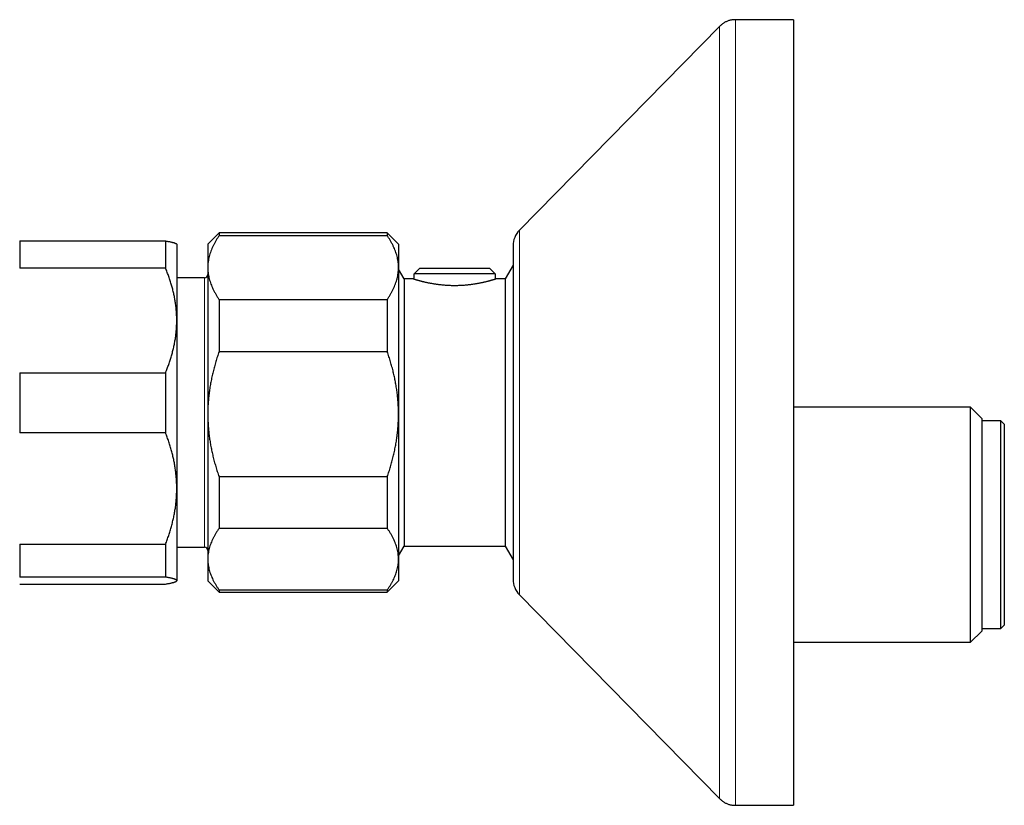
# Model space of a CAD drawing. Header units: millimetres. Extents: x 8 to 1110, y 12 to 672.
# Tile 9 of 61: x 286 to 374, y 586 to 656. Entities that reach past the tile are written whole.
import ezdxf

# ---------------------------------------------------------------- set-up
doc = ezdxf.new("R2010")
doc.units = ezdxf.units.MM

msp = doc.modelspace()

# ---------------------------------------------------------------- linework, layer by layer
at = {"color": 7, "linetype": 'Continuous', "lineweight": 30}
for p, q in [((348.778, 655.687), (330.939, 637.537)), ((355.366, 656.285), (350.204, 656.285)), ((355.366, 656.285), (355.366, 586.285)), ((304.159, 637.285), (303.159, 636.285)), ((319.159, 637.285), (304.159, 637.285)), ((304.159, 637.285), (304.159, 637.032)), ((320.159, 636.285), (319.159, 637.285)), ((319.159, 637.285), (319.159, 637.032)), ((286.391, 636.569), (286.391, 634.151)), ((286.391, 636.569), (299.391, 636.569)), ((299.391, 636.569), (299.391, 634.151)), ((319.159, 637.032), (304.159, 637.032)), ((300.391, 636.285), (300.368, 636.309)), ((300.391, 636.285), (300.391, 629.49)), ((303.159, 636.285), (303.159, 634.2)), ((320.159, 636.285), (320.159, 634.2)), ((330.366, 636.135), (330.366, 606.435)), ((299.391, 634.151), (286.391, 634.151)), ((303.159, 634.2), (303.159, 621.136)), ((320.159, 634.2), (320.159, 621.136)), ((320.659, 633.185), (320.159, 634.051)), ((321.551, 633.652), (322.057, 634.152)), ((322.057, 634.152), (328.26, 634.152)), ((328.26, 634.152), (328.767, 633.652)), ((330.366, 634.41), (329.659, 633.185)), ((302.859, 633.285), (300.391, 633.285)), ((321.509, 633.185), (320.659, 633.185)), ((320.659, 633.185), (320.659, 609.385)), ((321.509, 633.252), (321.509, 633.185)), ((321.509, 633.252), (321.551, 633.252)), ((321.551, 633.252), (321.551, 633.652)), ((328.767, 633.652), (321.551, 633.652)), ((328.767, 633.652), (328.767, 633.252)), ((328.767, 633.252), (328.809, 633.252)), ((328.809, 633.185), (328.809, 633.252)), ((329.659, 633.185), (328.809, 633.185)), ((329.659, 633.185), (329.659, 609.385)), ((304.159, 631.369), (304.159, 626.703)), ((304.159, 631.369), (319.159, 631.369)), ((319.159, 631.369), (319.159, 626.703)), ((300.391, 629.49), (300.391, 614.512)), ((319.159, 626.703), (304.159, 626.703)), ((286.391, 624.828), (286.391, 619.48)), ((286.391, 624.828), (299.391, 624.828)), ((299.391, 624.828), (299.391, 619.48)), ((371.159, 621.763), (355.366, 621.763)), ((372.159, 620.763), (371.159, 621.763)), ((371.159, 600.808), (371.159, 621.763)), ((303.159, 621.136), (303.159, 608.221)), ((320.159, 621.136), (320.159, 608.221)), ((372.159, 620.763), (372.159, 601.808)), ((373.859, 620.535), (372.159, 620.535)), ((374.159, 620.235), (373.859, 620.535)), ((373.859, 602.035), (373.859, 620.535)), ((374.159, 620.235), (374.159, 602.335)), ((299.391, 619.48), (286.391, 619.48)), ((304.159, 615.568), (319.159, 615.568)), ((304.159, 615.568), (304.159, 610.957)), ((319.159, 615.568), (319.159, 610.957)), ((300.391, 614.512), (300.391, 606.308)), ((319.159, 610.957), (304.159, 610.957)), ((286.391, 609.545), (299.391, 609.545)), ((286.391, 609.545), (286.391, 606.615)), ((299.391, 609.545), (299.391, 606.615)), ((300.391, 609.285), (302.859, 609.285)), ((320.159, 608.519), (320.659, 609.385)), ((320.659, 609.385), (329.659, 609.385)), ((329.659, 609.385), (330.366, 608.161)), ((303.159, 608.221), (303.159, 606.285)), ((320.159, 608.221), (320.159, 606.285)), ((299.391, 606.615), (286.391, 606.615)), ((286.391, 606.002), (299.391, 606.002)), ((300.368, 606.262), (300.391, 606.285)), ((300.391, 606.308), (300.391, 606.285)), ((303.159, 606.285), (304.159, 605.285)), ((319.159, 605.285), (320.159, 606.285)), ((304.159, 605.485), (319.159, 605.485)), ((304.159, 605.485), (304.159, 605.285)), ((304.159, 605.285), (319.159, 605.285)), ((319.159, 605.485), (319.159, 605.285)), ((330.939, 605.034), (348.778, 586.884)), ((373.859, 602.035), (374.159, 602.335)), ((371.159, 600.808), (372.159, 601.808)), ((372.159, 602.035), (373.859, 602.035)), ((355.366, 600.808), (371.159, 600.808)), ((350.204, 586.285), (355.366, 586.285))]:
    msp.add_line(p, q, dxfattribs=at)
at = {"color": 8, "linetype": 'Continuous', "lineweight": 0}
for p, q in [((348.778, 586.884), (348.778, 655.687)), ((330.939, 637.537), (330.939, 605.034)), ((302.859, 610.834), (302.859, 633.285)), ((302.859, 609.285), (302.859, 610.834))]:
    msp.add_line(p, q, dxfattribs=at)
at = {"color": 7, "linetype": 'Continuous', "lineweight": 30}
for centre, radius, start, end in [((332.366, 636.135), 2, 135.49578, 180), ((302.859, 633.585), 0.3, 270, 0), ((302.859, 608.985), 0.3, 0, 90), ((332.366, 606.435), 2, 180, 224.50422)]:
    msp.add_arc(centre, radius, start, end, dxfattribs=at)
for points, knots in [([(350.204, 656.285), (350.158, 656.285), (350.067, 656.283), (349.932, 656.27), (349.801, 656.25), (349.673, 656.221), (349.549, 656.183), (349.428, 656.137), (349.31, 656.083), (349.196, 656.021), (349.086, 655.95), (348.979, 655.871), (348.876, 655.784), (348.811, 655.72), (348.778, 655.687)], [0, 0, 0, 0, 0.0868124, 0.1717579, 0.2551797, 0.3374402, 0.4189174, 0.5, 0.5810826, 0.6625598, 0.7448203, 0.8282421, 0.9131876, 1, 1, 1, 1]), ([(299.391, 636.569), (299.441, 636.561), (299.541, 636.545), (299.679, 636.521), (299.807, 636.496), (299.924, 636.471), (300.029, 636.446), (300.122, 636.421), (300.201, 636.395), (300.269, 636.37), (300.322, 636.343), (300.355, 636.323), (300.364, 636.311), (300.367, 636.308)], [0, 0, 0, 0, 0.095916, 0.191831, 0.28796, 0.384087, 0.480665, 0.577313, 0.672813, 0.76839, 0.868717, 0.969042, 1, 1, 1, 1]), ([(304.159, 637.032), (304.109, 636.957), (304.008, 636.808), (303.87, 636.581), (303.743, 636.353), (303.626, 636.123), (303.521, 635.891), (303.428, 635.658), (303.348, 635.425), (303.281, 635.187), (303.227, 634.944), (303.188, 634.697), (303.163, 634.449), (303.16, 634.283), (303.159, 634.2)], [0, 0, 0, 0, 0.082025, 0.164072, 0.246116, 0.328135, 0.410674, 0.493213, 0.574834, 0.656455, 0.742321, 0.82823, 0.914137, 1, 1, 1, 1]), ([(320.159, 634.2), (320.159, 634.233), (320.158, 634.342), (320.147, 634.528), (320.121, 634.756), (320.082, 634.984), (320.03, 635.212), (319.964, 635.44), (319.887, 635.666), (319.798, 635.889), (319.696, 636.115), (319.58, 636.343), (319.451, 636.575), (319.311, 636.805), (319.21, 636.956), (319.159, 637.032)], [0, 0, 0, 0, 0.034083, 0.113223, 0.192397, 0.271573, 0.350714, 0.430546, 0.510378, 0.588808, 0.667237, 0.750413, 0.833614, 0.916819, 1, 1, 1, 1]), ([(300.391, 629.49), (300.391, 629.539), (300.39, 629.715), (300.38, 630.017), (300.355, 630.394), (300.316, 630.77), (300.263, 631.146), (300.198, 631.522), (300.12, 631.895), (300.031, 632.264), (299.929, 632.636), (299.814, 633.014), (299.684, 633.396), (299.544, 633.775), (299.442, 634.026), (299.391, 634.151)], [0, 0, 0, 0, 0.031425, 0.110773, 0.190157, 0.269542, 0.348893, 0.42894, 0.508988, 0.58762, 0.666253, 0.749675, 0.833122, 0.916573, 1, 1, 1, 1]), ([(303.159, 634.2), (303.159, 634.168), (303.16, 634.058), (303.171, 633.873), (303.196, 633.645), (303.236, 633.417), (303.288, 633.189), (303.353, 632.961), (303.431, 632.735), (303.52, 632.511), (303.622, 632.286), (303.737, 632.057), (303.867, 631.826), (304.006, 631.596), (304.108, 631.444), (304.159, 631.369)], [0, 0, 0, 0, 0.034083, 0.113223, 0.192397, 0.271573, 0.350714, 0.430546, 0.510378, 0.588808, 0.667237, 0.750413, 0.833614, 0.916819, 1, 1, 1, 1]), ([(319.159, 631.369), (319.209, 631.443), (319.309, 631.593), (319.447, 631.82), (319.575, 632.048), (319.692, 632.278), (319.797, 632.51), (319.89, 632.743), (319.969, 632.976), (320.036, 633.214), (320.09, 633.457), (320.129, 633.704), (320.154, 633.952), (320.157, 634.118), (320.159, 634.2)], [0, 0, 0, 0, 0.082025, 0.164072, 0.246116, 0.328135, 0.410674, 0.493213, 0.574834, 0.656455, 0.742321, 0.82823, 0.914137, 1, 1, 1, 1]), ([(321.509, 633.185), (321.509, 633.185), (321.508, 633.186), (321.513, 633.184), (321.524, 633.181), (321.542, 633.175), (321.566, 633.168), (321.595, 633.159), (321.63, 633.149), (321.67, 633.137), (321.716, 633.124), (321.767, 633.109), (321.825, 633.092), (321.888, 633.075), (321.957, 633.056), (322.03, 633.036), (322.109, 633.015), (322.192, 632.994), (322.282, 632.971), (322.376, 632.949), (322.476, 632.925), (322.581, 632.901), (322.691, 632.877), (322.805, 632.854), (322.923, 632.83), (323.046, 632.807), (323.174, 632.784), (323.307, 632.762), (323.444, 632.741), (323.585, 632.72), (323.727, 632.702), (323.871, 632.685), (324.014, 632.669), (324.161, 632.655), (324.311, 632.643), (324.464, 632.633), (324.619, 632.624), (324.777, 632.618), (324.931, 632.614), (325.082, 632.612), (325.228, 632.612), (325.375, 632.614), (325.524, 632.617), (325.672, 632.623), (325.821, 632.631), (325.969, 632.64), (326.114, 632.652), (326.255, 632.664), (326.392, 632.678), (326.527, 632.694), (326.661, 632.711), (326.793, 632.729), (326.924, 632.748), (327.052, 632.769), (327.177, 632.79), (327.299, 632.812), (327.418, 632.835), (327.533, 632.858), (327.645, 632.881), (327.754, 632.905), (327.859, 632.929), (327.96, 632.953), (328.056, 632.976), (328.146, 632.999), (328.232, 633.021), (328.312, 633.043), (328.388, 633.063), (328.458, 633.083), (328.523, 633.101), (328.582, 633.118), (328.632, 633.132), (328.674, 633.145), (328.709, 633.155), (328.739, 633.164), (328.764, 633.172), (328.784, 633.178), (328.798, 633.182), (328.807, 633.185), (328.808, 633.185), (328.809, 633.185)], [0, 0, 0, 0, 0.0037662, 0.017, 0.0302339, 0.0435701, 0.0569062, 0.0694641, 0.082022, 0.0946649, 0.1073078, 0.1202137, 0.1331197, 0.1461143, 0.1591089, 0.1719744, 0.18484, 0.1977898, 0.2107396, 0.2239508, 0.2371621, 0.2504623, 0.2637626, 0.2771035, 0.2904443, 0.3038772, 0.3173101, 0.3310369, 0.3447636, 0.3585941, 0.3724247, 0.3856869, 0.3989491, 0.4123097, 0.4256702, 0.439348, 0.4530258, 0.4668162, 0.4806066, 0.4933004, 0.5059941, 0.5187791, 0.5315641, 0.5446356, 0.5577072, 0.5708768, 0.5840464, 0.5965889, 0.6091315, 0.6217569, 0.6343824, 0.6472635, 0.6601445, 0.6731113, 0.6860782, 0.6990972, 0.7121163, 0.725221, 0.7383258, 0.7516983, 0.7650709, 0.7785358, 0.7920007, 0.8054013, 0.8188019, 0.8322976, 0.8457932, 0.8595944, 0.8733955, 0.8873051, 0.9012147, 0.9133617, 0.9255086, 0.9377325, 0.9499563, 0.9624246, 0.9748928, 0.9874464, 1, 1, 1, 1]), ([(299.391, 624.828), (299.441, 624.952), (299.542, 625.198), (299.68, 625.571), (299.807, 625.946), (299.924, 626.325), (300.029, 626.707), (300.122, 627.091), (300.202, 627.475), (300.269, 627.866), (300.323, 628.265), (300.362, 628.673), (300.387, 629.081), (300.39, 629.353), (300.391, 629.49)], [0, 0, 0, 0, 0.082025, 0.164072, 0.246116, 0.328135, 0.410674, 0.493213, 0.574834, 0.656455, 0.742321, 0.82823, 0.914137, 1, 1, 1, 1]), ([(304.159, 626.703), (304.109, 626.556), (304.008, 626.262), (303.87, 625.817), (303.743, 625.368), (303.626, 624.916), (303.521, 624.46), (303.428, 624.001), (303.348, 623.543), (303.281, 623.075), (303.227, 622.598), (303.188, 622.112), (303.163, 621.624), (303.16, 621.298), (303.159, 621.136)], [0, 0, 0, 0, 0.082025, 0.164072, 0.246116, 0.328135, 0.410674, 0.493213, 0.574834, 0.656455, 0.742321, 0.82823, 0.914137, 1, 1, 1, 1]), ([(320.159, 621.136), (320.159, 621.2), (320.158, 621.415), (320.147, 621.779), (320.121, 622.228), (320.082, 622.677), (320.03, 623.125), (319.964, 623.573), (319.887, 624.017), (319.798, 624.457), (319.696, 624.9), (319.58, 625.349), (319.451, 625.804), (319.311, 626.256), (319.21, 626.554), (319.159, 626.703)], [0, 0, 0, 0, 0.034083, 0.113223, 0.192397, 0.271573, 0.350714, 0.430546, 0.510378, 0.588808, 0.667237, 0.750413, 0.833614, 0.916819, 1, 1, 1, 1]), ([(303.159, 621.136), (303.159, 621.071), (303.16, 620.857), (303.171, 620.492), (303.196, 620.043), (303.236, 619.595), (303.288, 619.147), (303.353, 618.699), (303.431, 618.255), (303.52, 617.815), (303.622, 617.372), (303.737, 616.922), (303.867, 616.468), (304.006, 616.016), (304.108, 615.717), (304.159, 615.568)], [0, 0, 0, 0, 0.034083, 0.113223, 0.192397, 0.271573, 0.350714, 0.430546, 0.510378, 0.588808, 0.667237, 0.750413, 0.833614, 0.916819, 1, 1, 1, 1]), ([(319.159, 615.568), (319.209, 615.715), (319.309, 616.01), (319.447, 616.455), (319.575, 616.903), (319.692, 617.356), (319.797, 617.812), (319.89, 618.27), (319.969, 618.729), (320.036, 619.196), (320.09, 619.673), (320.129, 620.16), (320.154, 620.648), (320.157, 620.973), (320.159, 621.136)], [0, 0, 0, 0, 0.082025, 0.164072, 0.246116, 0.328135, 0.410674, 0.493213, 0.574834, 0.656455, 0.742321, 0.82823, 0.914137, 1, 1, 1, 1]), ([(300.391, 614.512), (300.391, 614.57), (300.39, 614.761), (300.379, 615.087), (300.354, 615.487), (300.314, 615.887), (300.262, 616.287), (300.197, 616.687), (300.119, 617.083), (300.03, 617.476), (299.928, 617.871), (299.813, 618.272), (299.683, 618.678), (299.544, 619.081), (299.442, 619.347), (299.391, 619.48)], [0, 0, 0, 0, 0.034083, 0.113223, 0.192397, 0.271573, 0.350714, 0.430546, 0.510378, 0.588808, 0.667237, 0.750413, 0.833614, 0.916819, 1, 1, 1, 1]), ([(299.391, 609.545), (299.441, 609.676), (299.542, 609.938), (299.68, 610.336), (299.807, 610.736), (299.924, 611.14), (300.029, 611.547), (300.122, 611.955), (300.202, 612.365), (300.269, 612.782), (300.323, 613.207), (300.362, 613.642), (300.387, 614.077), (300.39, 614.367), (300.391, 614.512)], [0, 0, 0, 0, 0.082025, 0.164072, 0.246116, 0.328135, 0.410674, 0.493213, 0.574834, 0.656455, 0.742321, 0.82823, 0.914137, 1, 1, 1, 1]), ([(304.159, 610.957), (304.109, 610.884), (304.008, 610.74), (303.87, 610.521), (303.743, 610.3), (303.626, 610.078), (303.521, 609.854), (303.428, 609.629), (303.348, 609.403), (303.281, 609.174), (303.227, 608.939), (303.188, 608.7), (303.163, 608.461), (303.16, 608.301), (303.159, 608.221)], [0, 0, 0, 0, 0.082025, 0.164072, 0.246116, 0.328135, 0.410674, 0.493213, 0.574834, 0.656455, 0.742321, 0.82823, 0.914137, 1, 1, 1, 1]), ([(320.159, 608.221), (320.157, 608.297), (320.155, 608.449), (320.132, 608.678), (320.097, 608.906), (320.047, 609.134), (319.983, 609.361), (319.905, 609.587), (319.816, 609.811), (319.713, 610.037), (319.595, 610.266), (319.461, 610.498), (319.317, 610.728), (319.212, 610.88), (319.159, 610.957)], [0, 0, 0, 0, 0.081816, 0.16367, 0.245526, 0.327345, 0.409934, 0.492524, 0.573549, 0.654574, 0.740914, 0.827281, 0.913654, 1, 1, 1, 1]), ([(303.159, 608.221), (303.159, 608.192), (303.16, 608.089), (303.17, 607.912), (303.195, 607.69), (303.234, 607.469), (303.287, 607.249), (303.352, 607.028), (303.43, 606.809), (303.519, 606.592), (303.621, 606.374), (303.736, 606.153), (303.866, 605.928), (304.006, 605.706), (304.108, 605.559), (304.159, 605.485)], [0, 0, 0, 0, 0.031425, 0.110773, 0.190157, 0.269542, 0.348893, 0.42894, 0.508988, 0.58762, 0.666253, 0.749675, 0.833122, 0.916573, 1, 1, 1, 1]), ([(319.159, 605.485), (319.207, 605.555), (319.305, 605.695), (319.439, 605.908), (319.564, 606.121), (319.678, 606.337), (319.782, 606.554), (319.874, 606.772), (319.953, 606.99), (320.021, 607.212), (320.077, 607.439), (320.119, 607.67), (320.147, 607.901), (320.158, 608.085), (320.159, 608.192), (320.159, 608.221)], [0, 0, 0, 0, 0.079536, 0.159093, 0.238646, 0.318178, 0.39818, 0.47818, 0.55735, 0.63652, 0.719515, 0.80255, 0.885583, 0.968575, 1, 1, 1, 1]), ([(300.391, 606.308), (300.391, 606.312), (300.39, 606.324), (300.379, 606.344), (300.354, 606.368), (300.314, 606.393), (300.262, 606.418), (300.197, 606.442), (300.12, 606.467), (300.031, 606.491), (299.928, 606.515), (299.813, 606.54), (299.683, 606.565), (299.544, 606.59), (299.442, 606.607), (299.391, 606.615)], [0, 0, 0, 0, 0.034083, 0.113223, 0.192397, 0.271573, 0.350714, 0.429829, 0.508972, 0.588119, 0.667237, 0.750413, 0.833614, 0.916819, 1, 1, 1, 1]), ([(299.391, 606.002), (299.441, 606.01), (299.541, 606.026), (299.679, 606.05), (299.808, 606.075), (299.924, 606.1), (300.029, 606.125), (300.122, 606.15), (300.202, 606.176), (300.27, 606.202), (300.323, 606.228), (300.362, 606.255), (300.387, 606.281), (300.39, 606.299), (300.391, 606.308)], [0, 0, 0, 0, 0.081944, 0.163886, 0.246136, 0.328397, 0.410644, 0.492722, 0.5748, 0.659154, 0.743526, 0.827877, 0.913938, 1, 1, 1, 1]), ([(348.778, 586.884), (348.811, 586.851), (348.876, 586.787), (348.979, 586.7), (349.086, 586.621), (349.196, 586.55), (349.31, 586.488), (349.428, 586.434), (349.549, 586.388), (349.673, 586.35), (349.801, 586.321), (349.932, 586.301), (350.067, 586.288), (350.158, 586.286), (350.204, 586.285)], [0, 0, 0, 0, 0.086812, 0.171758, 0.25518, 0.33744, 0.418917, 0.5, 0.581083, 0.66256, 0.74482, 0.828242, 0.913188, 1, 1, 1, 1])]:
    msp.add_open_spline(points, degree=3, knots=knots, dxfattribs=at)
at = {"color": 8, "linetype": 'Continuous', "lineweight": 0}
msp.add_open_spline([(350.204, 656.285), (350.204, 656.283), (350.204, 656.278), (350.204, 656.237), (350.204, 656.171), (350.204, 656.078), (350.204, 655.96), (350.204, 655.815), (350.204, 655.644), (350.204, 655.444), (350.204, 655.213), (350.204, 654.951), (350.204, 654.661), (350.204, 654.343), (350.204, 653.998), (350.204, 653.631), (350.204, 653.245), (350.204, 652.84), (350.204, 652.412), (350.204, 651.96), (350.204, 651.485), (350.204, 650.987), (350.204, 650.467), (350.204, 649.916), (350.204, 649.333), (350.204, 648.719), (350.204, 648.081), (350.204, 647.421), (350.204, 646.74), (350.204, 646.048), (350.204, 645.348), (350.204, 644.64), (350.204, 643.914), (350.204, 643.172), (350.204, 642.413), (350.204, 641.637), (350.204, 640.847), (350.204, 640.029), (350.204, 639.183), (350.204, 638.31), (350.204, 637.422), (350.204, 636.521), (350.204, 635.607), (350.204, 634.695), (350.204, 633.787), (350.204, 632.884), (350.204, 631.972), (350.204, 631.051), (350.204, 630.124), (350.204, 629.189), (350.204, 628.249), (350.204, 627.289), (350.204, 626.308), (350.204, 625.309), (350.204, 624.306), (350.204, 623.3), (350.204, 622.293), (350.204, 621.301), (350.204, 620.323), (350.204, 619.362), (350.204, 618.402), (350.204, 617.444), (350.204, 616.489), (350.204, 615.538), (350.204, 614.591), (350.204, 613.635), (350.204, 612.669), (350.204, 611.696), (350.204, 610.73), (350.204, 609.774), (350.204, 608.826), (350.204, 607.904), (350.204, 607.006), (350.204, 606.133), (350.204, 605.271), (350.204, 604.422), (350.204, 603.585), (350.204, 602.762), (350.204, 601.952), (350.204, 601.145), (350.204, 600.341), (350.204, 599.542), (350.204, 598.761), (350.204, 597.999), (350.204, 597.256), (350.204, 596.544), (350.204, 595.863), (350.204, 595.211), (350.204, 594.579), (350.204, 593.967), (350.204, 593.376), (350.204, 592.806), (350.204, 592.257), (350.204, 591.722), (350.204, 591.202), (350.204, 590.699), (350.204, 590.222), (350.204, 589.77), (350.204, 589.344), (350.204, 588.951), (350.204, 588.59), (350.204, 588.258), (350.204, 587.952), (350.204, 587.671), (350.204, 587.415), (350.204, 587.185), (350.204, 586.981), (350.204, 586.799), (350.204, 586.643), (350.204, 586.513), (350.204, 586.411), (350.204, 586.339), (350.204, 586.294), (350.204, 586.288), (350.204, 586.285)], degree=3, knots=[0, 0, 0, 0, 0.00875, 0.0175, 0.02625, 0.035, 0.04375, 0.0525, 0.06125, 0.07, 0.079167, 0.088333, 0.0975, 0.106667, 0.115833, 0.125, 0.13375, 0.1425, 0.15125, 0.16, 0.16875, 0.1775, 0.18625, 0.195, 0.204167, 0.213333, 0.2225, 0.231667, 0.240833, 0.25, 0.25875, 0.2675, 0.27625, 0.285, 0.29375, 0.3025, 0.31125, 0.32, 0.329167, 0.338333, 0.3475, 0.356667, 0.365833, 0.375, 0.38375, 0.3925, 0.40125, 0.41, 0.41875, 0.4275, 0.43625, 0.445, 0.454167, 0.463333, 0.4725, 0.481667, 0.490833, 0.5, 0.50875, 0.5175, 0.52625, 0.535, 0.54375, 0.5525, 0.56125, 0.57, 0.579167, 0.588333, 0.5975, 0.606667, 0.615833, 0.625, 0.63375, 0.6425, 0.65125, 0.66, 0.66875, 0.6775, 0.68625, 0.695, 0.704167, 0.713333, 0.7225, 0.731667, 0.740833, 0.75, 0.75875, 0.7675, 0.77625, 0.785, 0.79375, 0.8025, 0.81125, 0.82, 0.829167, 0.838333, 0.8475, 0.856667, 0.865833, 0.875, 0.88375, 0.8925, 0.90125, 0.91, 0.91875, 0.9275, 0.93625, 0.945, 0.954167, 0.963333, 0.9725, 0.981667, 0.990833, 1, 1, 1, 1], dxfattribs=at)

doc.saveas('drawing.dxf')
